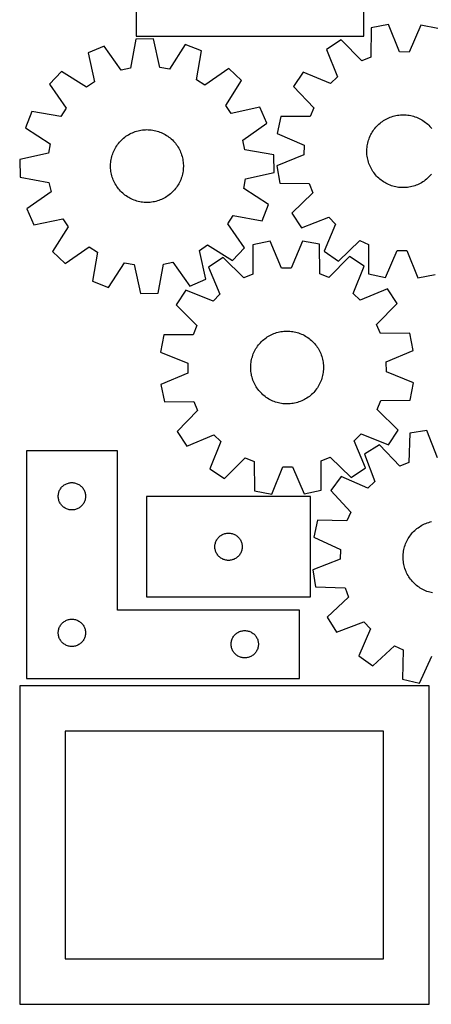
# Model space of a CAD drawing. Header units: millimetres. Extents: x 7 to 1243, y 7 to 1533.
# Tile 1 of 26: x 7 to 278, y 7 to 656. Entities that reach past the tile are written whole.
import ezdxf

# ---------------------------------------------------------------- set-up
doc = ezdxf.new("R2010")
doc.units = ezdxf.units.MM
doc.layers.add('CUT', color=7, linetype='CONTINUOUS', true_color=0x000000)

msp = doc.modelspace()

# ---------------------------------------------------------------- linework, layer by layer
at = {"layer": 'CUT'}
for p, q in [((233.427214, 645.039095), (233.427214, 825.039095)), ((83.427214, 705.039095), (83.427214, 645.039095)), ((238.388795, 650.521642), (238.097426, 631.147496)), ((249.72872, 652.640977), (238.388795, 650.521642)), ((256.997741, 634.679804), (249.72872, 652.640977)), ((271.110492, 652.393161), (263.427138, 634.605286)), ((282.398251, 650.01157), (271.110492, 652.393161)), ((83.183109, 643.113501), (79.685769, 624.055404)), ((94.717443, 643.324693), (83.183109, 643.113501)), ((83.427214, 645.039095), (233.427214, 645.039095)), ((98.910108, 624.4074), (94.717443, 643.324693)), ((218.539778, 642.568144), (208.874089, 636.270532)), ((232.128922, 628.755917), (218.539778, 642.568144)), ((62.290657, 638.558606), (51.715142, 633.949491)), ((73.403509, 622.68577), (62.290657, 638.558606)), ((115.762635, 639.537671), (105.238296, 623.268661)), ((126.49979, 635.318789), (115.762635, 639.537671)), ((208.874089, 636.270532), (216.019063, 618.259653)), ((51.715142, 633.949491), (55.777238, 615.003732)), ((123.133972, 616.237026), (126.49979, 635.318789)), ((238.097426, 631.147496), (232.128922, 628.755917)), ((263.427138, 634.605286), (256.997741, 634.679804)), ((79.685769, 624.055404), (73.403509, 622.68577)), ((105.238296, 623.268661), (98.910108, 624.4074)), ((144.493781, 623.766391), (128.544679, 612.763275)), ((152.799122, 615.759721), (144.493781, 623.766391)), ((34.156116, 621.746123), (26.149445, 613.440781)), ((50.497324, 611.334238), (34.156116, 621.746123)), ((193.57966, 621.326568), (187.059719, 611.809434)), ((211.420102, 613.766075), (193.57966, 621.326568)), ((216.019063, 618.259653), (211.420102, 613.766075)), ((26.149445, 613.440781), (37.152561, 597.491679)), ((55.777238, 615.003732), (50.497324, 611.334238)), ((128.544679, 612.763275), (123.133972, 616.237026)), ((142.387238, 599.418513), (152.799122, 615.759721)), ((187.059719, 611.809434), (200.553279, 597.903815)), ((37.152561, 597.491679), (33.678811, 592.080973)), ((146.056732, 594.138598), (142.387238, 599.418513)), ((165.002491, 598.200695), (146.056732, 594.138598)), ((169.611606, 587.625179), (165.002491, 598.200695)), ((200.553279, 597.903815), (198.024011, 591.992344)), ((14.597047, 595.44679), (10.378165, 584.709635)), ((33.678811, 592.080973), (14.597047, 595.44679)), ((178.648317, 592.150087), (176.266726, 580.862329)), ((198.024011, 591.992344), (178.648317, 592.150087)), ((248.2375, 590.423533), (249.112273, 590.863381)), ((249.112273, 590.863381), (250.004259, 591.267183)), ((250.004259, 591.267183), (250.911973, 591.634267)), ((250.911973, 591.634267), (251.833905, 591.96402)), ((251.833905, 591.96402), (252.76852, 592.255894)), ((252.76852, 592.255894), (253.714262, 592.509405)), ((253.714262, 592.509405), (254.669557, 592.724128)), ((254.669557, 592.724128), (255.632815, 592.899708)), ((255.632815, 592.899708), (256.602434, 593.035852)), ((256.602434, 593.035852), (257.576798, 593.132333)), ((257.576798, 593.132333), (258.554288, 593.188991)), ((258.554288, 593.188991), (259.533274, 593.205731)), ((259.533274, 593.205731), (260.512129, 593.182526)), ((260.512129, 593.182526), (261.489223, 593.119414)), ((261.489223, 593.119414), (262.462929, 593.0165)), ((262.462929, 593.0165), (263.431627, 592.873956)), ((263.431627, 592.873956), (264.393705, 592.692018)), ((264.393705, 592.692018), (265.347562, 592.470991)), ((265.347562, 592.470991), (266.291609, 592.21124)), ((266.291609, 592.21124), (267.224275, 591.9132)), ((267.224275, 591.9132), (268.144009, 591.577365)), ((268.144009, 591.577365), (269.049279, 591.204296)), ((269.049279, 591.204296), (269.938579, 590.794612)), ((269.938579, 590.794612), (270.810428, 590.348995)), ((10.378165, 584.709635), (26.647176, 574.185296)), ((153.738769, 576.512327), (169.611606, 587.625179)), ((240.142283, 583.455655), (240.739583, 584.231495)), ((240.739583, 584.231495), (241.368031, 584.982326)), ((241.368031, 584.982326), (242.026582, 585.706899)), ((242.026582, 585.706899), (242.714139, 586.404007)), ((242.714139, 586.404007), (243.429558, 587.072491)), ((243.429558, 587.072491), (244.171649, 587.711238)), ((244.171649, 587.711238), (244.939175, 588.319185)), ((244.939175, 588.319185), (245.730859, 588.895319)), ((245.730859, 588.895319), (246.545385, 589.438682)), ((246.545385, 589.438682), (247.381396, 589.948369)), ((247.381396, 589.948369), (248.2375, 590.423533)), ((270.810428, 590.348995), (271.663376, 589.868188)), ((271.663376, 589.868188), (272.496003, 589.352991)), ((272.496003, 589.352991), (273.306922, 588.804261)), ((273.306922, 588.804261), (274.094785, 588.222911)), ((274.094785, 588.222911), (274.858279, 587.609909)), ((274.858279, 587.609909), (275.596135, 586.966275)), ((275.596135, 586.966275), (276.307123, 586.293081)), ((276.307123, 586.293081), (276.990062, 585.591447)), ((276.990062, 585.591447), (277.643813, 584.862541)), ((277.643813, 584.862541), (278.267289, 584.107576)), ((74.336212, 577.186289), (75.073847, 577.830176)), ((75.073847, 577.830176), (75.837131, 578.44344)), ((75.837131, 578.44344), (76.624794, 579.025061)), ((76.624794, 579.025061), (77.435525, 579.574069)), ((77.435525, 579.574069), (78.267974, 580.089552)), ((78.267974, 580.089552), (79.120757, 580.570652)), ((79.120757, 580.570652), (79.992453, 581.016568)), ((79.992453, 581.016568), (80.881612, 581.426557)), ((80.881612, 581.426557), (81.786754, 581.799937)), ((81.786754, 581.799937), (82.706373, 582.136088)), ((82.706373, 582.136088), (83.638937, 582.434448)), ((83.638937, 582.434448), (84.582895, 582.694523)), ((84.582895, 582.694523), (85.536675, 582.915878)), ((85.536675, 582.915878), (86.498691, 583.098146)), ((86.498691, 583.098146), (87.46734, 583.241022)), ((87.46734, 583.241022), (88.441011, 583.34427)), ((88.441011, 583.34427), (89.418083, 583.407718)), ((89.418083, 583.407718), (90.39693, 583.431259)), ((90.39693, 583.431259), (91.375922, 583.414855)), ((91.375922, 583.414855), (92.35343, 583.358533)), ((92.35343, 583.358533), (93.327828, 583.262386)), ((93.327828, 583.262386), (94.297493, 583.126575)), ((94.297493, 583.126575), (95.260812, 582.951326)), ((95.260812, 582.951326), (96.216181, 582.73693)), ((96.216181, 582.73693), (97.16201, 582.483745)), ((97.16201, 582.483745), (98.096725, 582.192191)), ((98.096725, 582.192191), (99.018769, 581.862755)), ((99.018769, 581.862755), (99.92661, 581.495983)), ((99.92661, 581.495983), (100.818734, 581.092487)), ((100.818734, 581.092487), (101.693658, 580.652939)), ((101.693658, 580.652939), (102.549926, 580.178069)), ((102.549926, 580.178069), (103.386111, 579.668669)), ((103.386111, 579.668669), (104.200823, 579.125586)), ((104.200823, 579.125586), (104.992706, 578.549723)), ((104.992706, 578.549723), (105.760441, 577.94204)), ((105.760441, 577.94204), (106.50275, 577.303549)), ((176.266726, 580.862329), (194.0546, 573.178974)), ((236.909913, 577.437691), (237.264439, 578.350383)), ((237.264439, 578.350383), (237.655898, 579.247855)), ((237.655898, 579.247855), (238.083637, 580.128613)), ((238.083637, 580.128613), (238.546945, 580.991191)), ((238.546945, 580.991191), (239.045051, 581.834153)), ((239.045051, 581.834153), (239.577125, 582.656097)), ((239.577125, 582.656097), (240.142283, 583.455655)), ((26.647176, 574.185296), (25.508437, 567.857109)), ((69.495965, 571.071214), (69.988203, 571.917617)), ((69.988203, 571.917617), (70.514554, 572.743238)), ((70.514554, 572.743238), (71.074143, 573.546702)), ((71.074143, 573.546702), (71.666039, 574.326673)), ((71.666039, 574.326673), (72.289256, 575.081852)), ((72.289256, 575.081852), (72.942757, 575.810983)), ((72.942757, 575.810983), (73.625454, 576.512851)), ((73.625454, 576.512851), (74.336212, 577.186289)), ((106.50275, 577.303549), (107.218399, 576.63531)), ((107.218399, 576.63531), (107.906195, 575.938438)), ((107.906195, 575.938438), (108.564994, 575.214091)), ((108.564994, 575.214091), (109.193701, 574.463475)), ((109.193701, 574.463475), (109.791267, 573.687841)), ((109.791267, 573.687841), (110.356699, 572.888477)), ((110.356699, 572.888477), (110.889056, 572.066716)), ((110.889056, 572.066716), (111.387451, 571.223925)), ((111.387451, 571.223925), (111.851055, 570.361506)), ((155.108404, 570.230067), (153.738769, 576.512327)), ((194.0546, 573.178974), (193.980083, 566.749578)), ((235.503934, 570.752834), (235.586964, 571.728437)), ((235.586964, 571.728437), (235.709718, 572.699841)), ((235.709718, 572.699841), (235.871993, 573.66543)), ((235.871993, 573.66543), (236.073517, 574.623597)), ((236.073517, 574.623597), (236.313957, 575.572746)), ((236.313957, 575.572746), (236.59291, 576.511298)), ((236.59291, 576.511298), (236.909913, 577.437691)), ((25.508437, 567.857109), (6.591144, 563.664444)), ((66.871973, 563.727047), (67.066836, 564.68659)), ((67.066836, 564.68659), (67.300675, 565.637387)), ((67.300675, 565.637387), (67.573101, 566.577855)), ((67.573101, 566.577855), (67.883661, 567.506428)), ((67.883661, 567.506428), (68.231837, 568.42156)), ((68.231837, 568.42156), (68.617051, 569.32173)), ((68.617051, 569.32173), (69.038661, 570.205438)), ((69.038661, 570.205438), (69.495965, 571.071214)), ((111.851055, 570.361506), (112.279097, 569.480895)), ((112.279097, 569.480895), (112.670863, 568.583557)), ((112.670863, 568.583557), (113.025702, 567.670987)), ((113.025702, 567.670987), (113.343024, 566.744703)), ((113.343024, 566.744703), (113.622299, 565.806247)), ((113.622299, 565.806247), (113.863064, 564.85718)), ((113.863064, 564.85718), (114.064918, 563.899083)), ((174.1665, 566.732727), (155.108404, 570.230067)), ((174.377692, 555.198393), (174.1665, 566.732727)), ((193.980083, 566.749578), (176.01891, 559.480556)), ((235.457533, 568.795532), (235.460766, 569.774656)), ((235.49424, 567.81709), (235.457533, 568.795532)), ((235.460766, 569.774656), (235.503934, 570.752834)), ((235.570825, 566.84096), (235.49424, 567.81709)), ((235.687162, 565.868766), (235.570825, 566.84096)), ((235.843056, 564.902127), (235.687162, 565.868766)), ((236.038248, 563.94265), (235.843056, 564.902127)), ((6.591144, 563.664444), (6.802336, 552.13011)), ((66.487786, 559.83351), (66.524157, 560.811964)), ((66.491356, 558.854386), (66.487786, 559.83351)), ((66.534859, 557.876224), (66.491356, 558.854386)), ((66.524157, 560.811964), (66.600407, 561.78812)), ((66.600407, 561.78812), (66.71641, 562.760354)), ((66.71641, 562.760354), (66.871973, 563.727047)), ((114.064918, 563.899083), (114.227524, 562.93355)), ((114.227524, 562.93355), (114.350612, 561.962188)), ((114.350612, 561.962188), (114.433977, 560.986613)), ((114.433977, 560.986613), (114.47748, 560.00845)), ((114.481049, 559.029327), (114.444679, 558.050873)), ((114.47748, 560.00845), (114.481049, 559.029327)), ((176.01891, 559.480556), (178.138245, 548.140632)), ((236.272414, 562.991934), (236.038248, 563.94265)), ((236.545163, 562.05156), (236.272414, 562.991934)), ((236.856042, 561.123094), (236.545163, 562.05156)), ((237.204532, 560.20808), (236.856042, 561.123094)), ((237.590055, 559.308043), (237.204532, 560.20808)), ((238.011968, 558.42448), (237.590055, 559.308043)), ((238.46957, 557.558861), (238.011968, 558.42448)), ((6.802336, 552.13011), (25.860432, 548.632769)), ((66.618224, 556.900649), (66.534859, 557.876224)), ((66.741312, 555.929287), (66.618224, 556.900649)), ((66.903918, 554.963754), (66.741312, 555.929287)), ((67.105772, 554.005656), (66.903918, 554.963754)), ((67.346536, 553.05659), (67.105772, 554.005656)), ((67.625812, 552.118134), (67.346536, 553.05659)), ((67.943134, 551.191849), (67.625812, 552.118134)), ((113.395735, 552.284982), (113.085175, 551.356409)), ((113.668161, 553.22545), (113.395735, 552.284982)), ((113.902, 554.176246), (113.668161, 553.22545)), ((114.096863, 555.13579), (113.902, 554.176246)), ((114.252426, 556.102483), (114.096863, 555.13579)), ((114.368428, 557.074717), (114.252426, 556.102483)), ((114.444679, 558.050873), (114.368428, 557.074717)), ((155.460399, 551.005728), (174.377692, 555.198393)), ((238.962098, 556.712627), (238.46957, 557.558861)), ((239.488733, 555.887187), (238.962098, 556.712627)), ((240.048598, 555.083915), (239.488733, 555.887187)), ((240.640761, 554.304147), (240.048598, 555.083915)), ((241.264237, 553.549182), (240.640761, 554.304147)), ((241.917989, 552.820276), (241.264237, 553.549182)), ((242.600927, 552.118642), (241.917989, 552.820276)), ((243.311916, 551.445448), (242.600927, 552.118642)), ((276.193911, 552.007716), (275.478492, 551.339232)), ((276.881468, 552.704824), (276.193911, 552.007716)), ((277.540019, 553.429397), (276.881468, 552.704824)), ((278.168468, 554.180229), (277.540019, 553.429397)), ((25.860432, 548.632769), (27.230067, 542.35051)), ((68.297973, 550.279279), (67.943134, 551.191849)), ((68.689739, 549.381942), (68.297973, 550.279279)), ((69.117781, 548.501331), (68.689739, 549.381942)), ((69.581385, 547.638912), (69.117781, 548.501331)), ((70.07978, 546.796121), (69.581385, 547.638912)), ((70.612137, 545.974359), (70.07978, 546.796121)), ((71.177569, 545.174996), (70.612137, 545.974359)), ((71.775135, 544.399361), (71.177569, 545.174996)), ((109.894693, 545.316135), (109.302797, 544.536164)), ((110.454282, 546.119599), (109.894693, 545.316135)), ((110.980633, 546.94522), (110.454282, 546.119599)), ((111.472871, 547.791622), (110.980633, 546.94522)), ((111.930175, 548.657398), (111.472871, 547.791622)), ((112.351785, 549.541107), (111.930175, 548.657398)), ((112.736999, 550.441276), (112.351785, 549.541107)), ((113.085175, 551.356409), (112.736999, 550.441276)), ((154.32166, 544.67754), (155.460399, 551.005728)), ((178.138245, 548.140632), (197.512391, 547.849262)), ((197.512391, 547.849262), (199.90397, 541.880758)), ((244.049771, 550.801814), (243.311916, 551.445448)), ((244.813266, 550.188812), (244.049771, 550.801814)), ((245.601128, 549.607462), (244.813266, 550.188812)), ((246.412048, 549.058732), (245.601128, 549.607462)), ((247.244674, 548.543535), (246.412048, 549.058732)), ((248.097622, 548.062728), (247.244674, 548.543535)), ((248.969471, 547.617112), (248.097622, 548.062728)), ((249.858771, 547.207428), (248.969471, 547.617112)), ((250.764041, 546.834358), (249.858771, 547.207428)), ((251.683775, 546.498523), (250.764041, 546.834358)), ((252.616442, 546.200483), (251.683775, 546.498523)), ((253.560489, 545.940733), (252.616442, 546.200483)), ((254.514345, 545.719705), (253.560489, 545.940733)), ((255.476423, 545.537767), (254.514345, 545.719705)), ((256.445121, 545.395223), (255.476423, 545.537767)), ((257.418828, 545.29231), (256.445121, 545.395223)), ((258.395921, 545.229198), (257.418828, 545.29231)), ((259.374776, 545.205992), (258.395921, 545.229198)), ((260.353763, 545.222733), (259.374776, 545.205992)), ((261.331252, 545.27939), (260.353763, 545.222733)), ((262.305617, 545.375872), (261.331252, 545.27939)), ((263.275235, 545.512015), (262.305617, 545.375872)), ((264.238494, 545.687595), (263.275235, 545.512015)), ((265.193789, 545.902319), (264.238494, 545.687595)), ((266.139531, 546.155829), (265.193789, 545.902319)), ((267.074145, 546.447703), (266.139531, 546.155829)), ((267.996077, 546.777457), (267.074145, 546.447703)), ((268.903791, 547.14454), (267.996077, 546.777457)), ((269.795777, 547.548342), (268.903791, 547.14454)), ((270.670551, 547.988191), (269.795777, 547.548342)), ((271.526655, 548.463354), (270.670551, 547.988191)), ((272.362666, 548.973042), (271.526655, 548.463354)), ((273.177191, 549.516405), (272.362666, 548.973042)), ((273.968876, 550.092539), (273.177191, 549.516405)), ((274.736402, 550.700485), (273.968876, 550.092539)), ((275.478492, 551.339232), (274.736402, 550.700485)), ((27.230067, 542.35051), (11.35723, 531.237658)), ((72.403841, 543.648746), (71.775135, 544.399361)), ((73.062641, 542.924399), (72.403841, 543.648746)), ((73.750437, 542.227527), (73.062641, 542.924399)), ((74.466086, 541.559288), (73.750437, 542.227527)), ((75.208395, 540.920796), (74.466086, 541.559288)), ((75.97613, 540.313113), (75.208395, 540.920796)), ((76.768013, 539.737251), (75.97613, 540.313113)), ((77.582725, 539.194168), (76.768013, 539.737251)), ((78.41891, 538.684768), (77.582725, 539.194168)), ((79.275178, 538.209898), (78.41891, 538.684768)), ((102.700862, 538.773284), (101.848079, 538.292185)), ((103.533311, 539.288768), (102.700862, 538.773284)), ((104.344042, 539.837776), (103.533311, 539.288768)), ((105.131705, 540.419397), (104.344042, 539.837776)), ((105.894989, 541.03266), (105.131705, 540.419397)), ((106.632624, 541.676547), (105.894989, 541.03266)), ((107.343381, 542.349985), (106.632624, 541.676547)), ((108.026079, 543.051854), (107.343381, 542.349985)), ((108.67958, 543.780985), (108.026079, 543.051854)), ((109.302797, 544.536164), (108.67958, 543.780985)), ((170.590671, 534.153202), (154.32166, 544.67754)), ((199.90397, 541.880758), (186.091743, 528.291615)), ((80.150102, 537.770349), (79.275178, 538.209898)), ((81.042226, 537.366854), (80.150102, 537.770349)), ((81.950067, 537.000082), (81.042226, 537.366854)), ((82.872111, 536.670645), (81.950067, 537.000082)), ((83.806826, 536.379092), (82.872111, 536.670645)), ((84.752655, 536.125906), (83.806826, 536.379092)), ((85.708024, 535.911511), (84.752655, 536.125906)), ((86.671343, 535.736262), (85.708024, 535.911511)), ((87.641008, 535.600451), (86.671343, 535.736262)), ((88.615406, 535.504304), (87.641008, 535.600451)), ((89.592914, 535.447982), (88.615406, 535.504304)), ((90.571906, 535.431578), (89.592914, 535.447982)), ((91.550753, 535.455119), (90.571906, 535.431578)), ((92.527825, 535.518566), (91.550753, 535.455119)), ((93.501496, 535.621814), (92.527825, 535.518566)), ((94.470145, 535.764691), (93.501496, 535.621814)), ((95.432161, 535.946959), (94.470145, 535.764691)), ((96.385941, 536.168314), (95.432161, 535.946959)), ((97.329899, 536.428388), (96.385941, 536.168314)), ((98.262463, 536.726749), (97.329899, 536.428388)), ((99.182082, 537.062899), (98.262463, 536.726749)), ((100.087224, 537.43628), (99.182082, 537.062899)), ((100.976383, 537.846269), (100.087224, 537.43628)), ((101.848079, 538.292185), (100.976383, 537.846269)), ((166.371788, 523.416047), (170.590671, 534.153202)), ((11.35723, 531.237658), (15.966345, 520.662142)), ((143.816275, 521.371158), (147.290025, 526.781864)), ((147.290025, 526.781864), (166.371788, 523.416047)), ((186.091743, 528.291615), (192.389355, 518.625925)), ((192.389355, 518.625925), (210.400234, 525.7709)), ((210.400234, 525.7709), (214.893812, 521.171938)), ((15.966345, 520.662142), (34.912104, 524.724239)), ((38.581598, 519.444324), (28.169714, 503.103116)), ((34.912104, 524.724239), (38.581598, 519.444324)), ((154.819391, 505.422056), (143.816275, 521.371158)), ((214.893812, 521.171938), (207.333319, 503.331497)), ((125.191598, 503.859104), (130.471512, 507.528599)), ((130.471512, 507.528599), (146.81272, 497.116714)), ((171.617128, 509.881993), (160.318357, 507.553207)), ((160.318357, 507.553207), (160.385503, 488.176986)), ((179.217227, 492.058388), (171.617128, 509.881993)), ((192.999825, 510.029832), (185.646902, 492.102842)), ((204.329716, 507.857498), (192.999825, 510.029832)), ((204.530495, 488.482201), (204.329716, 507.857498)), ((216.850453, 496.811555), (230.756072, 510.305116)), ((230.756072, 510.305116), (236.667543, 507.775848)), ((236.667543, 507.775848), (236.5098, 488.400153)), ((28.169714, 503.103116), (36.475055, 495.096446)), ((36.475055, 495.096446), (52.424157, 506.099562)), ((52.424157, 506.099562), (57.834864, 502.625811)), ((57.834864, 502.625811), (54.469046, 483.544048)), ((129.253694, 484.913345), (125.191598, 503.859104)), ((146.81272, 497.116714), (154.819391, 505.422056)), ((207.333319, 503.331497), (216.850453, 496.811555)), ((224.141328, 499.811278), (210.487751, 486.062742)), ((233.777466, 493.468542), (224.141328, 499.811278)), ((247.797558, 486.018562), (255.480913, 503.806437)), ((255.480913, 503.806437), (261.910309, 503.73192)), ((261.910309, 503.73192), (269.179331, 485.770746)), ((65.206201, 479.325165), (75.73054, 495.594176)), ((75.73054, 495.594176), (82.058728, 494.455437)), ((82.058728, 494.455437), (86.251393, 475.538144)), ((97.785727, 475.749336), (101.283067, 494.807432)), ((101.283067, 494.807432), (107.565327, 496.177067)), ((107.565327, 496.177067), (118.678179, 480.304231)), ((140.619896, 499.233818), (131.072381, 492.758447)), ((154.462271, 485.675386), (140.619896, 499.233818)), ((226.548356, 475.491267), (233.777466, 493.468542)), ((131.072381, 492.758447), (138.549374, 474.88285)), ((160.385503, 488.176986), (154.462271, 485.675386)), ((185.646902, 492.102842), (179.217227, 492.058388)), ((210.487751, 486.062742), (204.530495, 488.482201)), ((236.5098, 488.400153), (247.797558, 486.018562)), ((269.179331, 485.770746), (280.519255, 487.890081)), ((54.469046, 483.544048), (65.206201, 479.325165)), ((118.678179, 480.304231), (129.253694, 484.913345)), ((86.251393, 475.538144), (97.785727, 475.749336)), ((116.057068, 477.534059), (109.714331, 467.897921)), ((134.034342, 470.304949), (116.057068, 477.534059)), ((138.549374, 474.88285), (134.034342, 470.304949)), ((231.126257, 470.976235), (226.548356, 475.491267)), ((249.001854, 478.453229), (231.126257, 470.976235)), ((255.477225, 468.905714), (249.001854, 478.453229)), ((109.714331, 467.897921), (123.462867, 454.244344)), ((241.918793, 455.063339), (255.477225, 468.905714)), ((244.420393, 449.140106), (241.918793, 455.063339)), ((101.668112, 448.086309), (99.495778, 436.756418)), ((121.043408, 448.287088), (101.668112, 448.086309)), ((123.462867, 454.244344), (121.043408, 448.287088)), ((171.492194, 447.764907), (172.363284, 448.212004)), ((172.363284, 448.212004), (173.251887, 448.623199)), ((173.251887, 448.623199), (174.156522, 448.997806)), ((174.156522, 448.997806), (175.075684, 449.335203)), ((175.075684, 449.335203), (176.007842, 449.634828)), ((176.007842, 449.634828), (176.951447, 449.896182)), ((176.951447, 449.896182), (177.904926, 450.11883)), ((177.904926, 450.11883), (178.866693, 450.302402)), ((178.866693, 450.302402), (179.835148, 450.446592)), ((179.835148, 450.446592), (180.808678, 450.55116)), ((180.808678, 450.55116), (181.785663, 450.615932)), ((181.785663, 450.615932), (182.764477, 450.640801)), ((182.764477, 450.640801), (183.743491, 450.625724)), ((183.743491, 450.625724), (184.721075, 450.570728)), ((184.721075, 450.570728), (185.695602, 450.475902)), ((185.695602, 450.475902), (186.66545, 450.341406)), ((186.66545, 450.341406), (187.629006, 450.167464)), ((187.629006, 450.167464), (188.584665, 449.954364)), ((188.584665, 449.954364), (189.530836, 449.702461)), ((189.530836, 449.702461), (190.465945, 449.412175)), ((190.465945, 449.412175), (191.388436, 449.083989)), ((191.388436, 449.083989), (192.296772, 448.718449)), ((192.296772, 448.718449), (193.189443, 448.316163)), ((193.189443, 448.316163), (194.064963, 447.877801)), ((194.064963, 447.877801), (194.921873, 447.404093)), ((263.796614, 449.207252), (244.420393, 449.140106)), ((266.1254, 437.908482), (263.796614, 449.207252)), ((163.455112, 440.730052), (164.045949, 441.510825)), ((164.045949, 441.510825), (164.668142, 442.266849)), ((164.668142, 442.266849), (165.320653, 442.996865)), ((165.320653, 442.996865), (166.002399, 443.699658)), ((166.002399, 443.699658), (166.712242, 444.37406)), ((166.712242, 444.37406), (167.449003, 445.018946)), ((167.449003, 445.018946), (168.211455, 445.633244)), ((168.211455, 445.633244), (168.998328, 446.215932)), ((168.998328, 446.215932), (169.808314, 446.76604)), ((169.808314, 446.76604), (170.640064, 447.282651)), ((170.640064, 447.282651), (171.492194, 447.764907)), ((194.921873, 447.404093), (195.758749, 446.895827)), ((195.758749, 446.895827), (196.574197, 446.353849)), ((196.574197, 446.353849), (197.366859, 445.779061)), ((197.366859, 445.779061), (198.135417, 445.17242)), ((198.135417, 445.17242), (198.878592, 444.534935)), ((198.878592, 444.534935), (199.595146, 443.867668)), ((199.595146, 443.867668), (200.283886, 443.171728)), ((200.283886, 443.171728), (200.943667, 442.448276)), ((200.943667, 442.448276), (201.573391, 441.698513)), ((201.573391, 441.698513), (202.172009, 440.923689)), ((99.495778, 436.756418), (117.422767, 429.403495)), ((160.272822, 434.685457), (160.619758, 435.601062)), ((160.619758, 435.601062), (161.003751, 436.501753)), ((161.003751, 436.501753), (161.424162, 437.386032)), ((161.424162, 437.386032), (161.880292, 438.252427)), ((161.880292, 438.252427), (162.371381, 439.099496)), ((162.371381, 439.099496), (162.896612, 439.92583)), ((162.896612, 439.92583), (163.455112, 440.730052)), ((202.172009, 440.923689), (202.738524, 440.125093)), ((202.738524, 440.125093), (203.271994, 439.304055)), ((203.271994, 439.304055), (203.771532, 438.46194)), ((203.771532, 438.46194), (204.236305, 437.60015)), ((204.236305, 437.60015), (204.66554, 436.720121)), ((204.66554, 436.720121), (205.058523, 435.823315)), ((205.058523, 435.823315), (205.414599, 434.911227)), ((205.414599, 434.911227), (205.733177, 433.985374)), ((248.301795, 430.308382), (266.1254, 437.908482)), ((117.422767, 429.403495), (117.467221, 422.973821)), ((158.922397, 427.989156), (158.997324, 428.965415)), ((158.997324, 428.965415), (159.112008, 429.937805)), ((159.112008, 429.937805), (159.26626, 430.904708)), ((159.26626, 430.904708), (159.459821, 431.864515)), ((159.459821, 431.864515), (159.692371, 432.815628)), ((159.692371, 432.815628), (159.963522, 433.756464)), ((159.963522, 433.756464), (160.272822, 434.685457)), ((205.733177, 433.985374), (206.013724, 433.047298)), ((206.013724, 433.047298), (206.255776, 432.098558)), ((206.255776, 432.098558), (206.458928, 431.140736)), ((206.458928, 431.140736), (206.622843, 430.175424)), ((206.622843, 430.175424), (206.747248, 429.204229)), ((206.747248, 429.204229), (206.831936, 428.228769)), ((248.346249, 423.878707), (248.301795, 430.308382)), ((117.467221, 422.973821), (99.643616, 415.373721)), ((158.887353, 427.010654), (158.922397, 427.989156)), ((158.89225, 426.031536), (158.887353, 427.010654)), ((158.93708, 425.053433), (158.89225, 426.031536)), ((159.021768, 424.077973), (158.93708, 425.053433)), ((159.146173, 423.106778), (159.021768, 424.077973)), ((159.310088, 422.141467), (159.146173, 423.106778)), ((159.51324, 421.183644), (159.310088, 422.141467)), ((206.502756, 422.377494), (206.309195, 421.417687)), ((206.657008, 423.344397), (206.502756, 422.377494)), ((206.771692, 424.316787), (206.657008, 423.344397)), ((206.846619, 425.293046), (206.771692, 424.316787)), ((206.831936, 428.228769), (206.876766, 427.250666)), ((206.881663, 426.271548), (206.846619, 425.293046)), ((206.876766, 427.250666), (206.881663, 426.271548)), ((266.273238, 416.525784), (248.346249, 423.878707)), ((99.643616, 415.373721), (101.972403, 404.07495)), ((159.755292, 420.234905), (159.51324, 421.183644)), ((160.03584, 419.296828), (159.755292, 420.234905)), ((160.354417, 418.370975), (160.03584, 419.296828)), ((160.710493, 417.458887), (160.354417, 418.370975)), ((161.103476, 416.562081), (160.710493, 417.458887)), ((161.532711, 415.682052), (161.103476, 416.562081)), ((161.997484, 414.820262), (161.532711, 415.682052)), ((204.344854, 415.89617), (203.888725, 415.029775)), ((204.765266, 416.780449), (204.344854, 415.89617)), ((205.149258, 417.681141), (204.765266, 416.780449)), ((205.496194, 418.596745), (205.149258, 417.681141)), ((205.805494, 419.525738), (205.496194, 418.596745)), ((206.076645, 420.466574), (205.805494, 419.525738)), ((206.309195, 421.417687), (206.076645, 420.466574)), ((264.100904, 405.195893), (266.273238, 416.525784)), ((162.497022, 413.978147), (161.997484, 414.820262)), ((163.030492, 413.157109), (162.497022, 413.978147)), ((163.597008, 412.358513), (163.030492, 413.157109)), ((164.195625, 411.583689), (163.597008, 412.358513)), ((164.825349, 410.833927), (164.195625, 411.583689)), ((165.48513, 410.110474), (164.825349, 410.833927)), ((166.173871, 409.414535), (165.48513, 410.110474)), ((166.890424, 408.747267), (166.173871, 409.414535)), ((199.056774, 408.908143), (198.320013, 408.263256)), ((199.766618, 409.582544), (199.056774, 408.908143)), ((200.448363, 410.285337), (199.766618, 409.582544)), ((201.100875, 411.015353), (200.448363, 410.285337)), ((201.723067, 411.771377), (201.100875, 411.015353)), ((202.313905, 412.55215), (201.723067, 411.771377)), ((202.872404, 413.356372), (202.313905, 412.55215)), ((203.397635, 414.182706), (202.872404, 413.356372)), ((203.888725, 415.029775), (203.397635, 414.182706)), ((101.972403, 404.07495), (121.348623, 404.142096)), ((121.348623, 404.142096), (123.850223, 398.218864)), ((167.633599, 408.109782), (166.890424, 408.747267)), ((168.402157, 407.503141), (167.633599, 408.109782)), ((169.19482, 406.928353), (168.402157, 407.503141)), ((170.010267, 406.386375), (169.19482, 406.928353)), ((170.847143, 405.878109), (170.010267, 406.386375)), ((171.704053, 405.404401), (170.847143, 405.878109)), ((172.579573, 404.966039), (171.704053, 405.404401)), ((173.472244, 404.563753), (172.579573, 404.966039)), ((174.38058, 404.198213), (173.472244, 404.563753)), ((175.303071, 403.870027), (174.38058, 404.198213)), ((176.23818, 403.579741), (175.303071, 403.870027)), ((177.184351, 403.327838), (176.23818, 403.579741)), ((178.14001, 403.114738), (177.184351, 403.327838)), ((179.103566, 402.940796), (178.14001, 403.114738)), ((180.073414, 402.8063), (179.103566, 402.940796)), ((181.047941, 402.711475), (180.073414, 402.8063)), ((182.025525, 402.656478), (181.047941, 402.711475)), ((183.004539, 402.641401), (182.025525, 402.656478)), ((183.983353, 402.66627), (183.004539, 402.641401)), ((184.960338, 402.731042), (183.983353, 402.66627)), ((185.933868, 402.83561), (184.960338, 402.731042)), ((186.902323, 402.9798), (185.933868, 402.83561)), ((187.86409, 403.163372), (186.902323, 402.9798)), ((188.817569, 403.38602), (187.86409, 403.163372)), ((189.761174, 403.647374), (188.817569, 403.38602)), ((190.693333, 403.946999), (189.761174, 403.647374)), ((191.612494, 404.284396), (190.693333, 403.946999)), ((192.517129, 404.659004), (191.612494, 404.284396)), ((193.405732, 405.070198), (192.517129, 404.659004)), ((194.276823, 405.517295), (193.405732, 405.070198)), ((195.128952, 405.999551), (194.276823, 405.517295)), ((195.960702, 406.516162), (195.128952, 405.999551)), ((196.770688, 407.06627), (195.960702, 406.516162)), ((197.557561, 407.648958), (196.770688, 407.06627)), ((198.320013, 408.263256), (197.557561, 407.648958)), ((242.306149, 399.037858), (244.725608, 404.995115)), ((244.725608, 404.995115), (264.100904, 405.195893)), ((123.850223, 398.218864), (110.291791, 384.376489)), ((256.054685, 385.384281), (242.306149, 399.037858)), ((110.291791, 384.376489), (116.767162, 374.828974)), ((227.219642, 378.399352), (231.734674, 382.977253)), ((231.734674, 382.977253), (249.711949, 375.748143)), ((249.711949, 375.748143), (256.054685, 385.384281)), ((263.770488, 383.305233), (263.136298, 363.939278)), ((275.146143, 385.223552), (263.770488, 383.305233)), ((282.096165, 367.136551), (275.146143, 385.223552)), ((116.767162, 374.828974), (134.642759, 382.305967)), ((139.22066, 377.790935), (131.99155, 359.813661)), ((134.642759, 382.305967), (139.22066, 377.790935)), ((234.696636, 360.523755), (227.219642, 378.399352)), ((70.958831, 371.767121), (10.958831, 371.767121)), ((10.958831, 371.767121), (10.958831, 221.767121)), ((70.958831, 266.767121), (70.958831, 371.767121)), ((243.783826, 375.70425), (234.0082, 369.57868)), ((257.126405, 361.653699), (243.783826, 375.70425)), ((141.627688, 353.470924), (155.281265, 367.21946)), ((155.281265, 367.21946), (161.238522, 364.800001)), ((161.238522, 364.800001), (161.4393, 345.424705)), ((205.383513, 365.105216), (211.306745, 367.606816)), ((205.450659, 345.728996), (205.383513, 365.105216)), ((211.306745, 367.606816), (225.149121, 354.048384)), ((234.0082, 369.57868), (240.833315, 351.444176)), ((263.136298, 363.939278), (257.126405, 361.653699)), ((131.99155, 359.813661), (141.627688, 353.470924)), ((172.769191, 343.252371), (180.122114, 361.17936)), ((180.122114, 361.17936), (186.551789, 361.223814)), ((186.551789, 361.223814), (194.151889, 343.400209)), ((225.149121, 354.048384), (234.696636, 360.523755)), ((38.065876, 350.289492), (38.629459, 350.460454)), ((38.629459, 350.460454), (39.203018, 350.594189)), ((39.203018, 350.594189), (39.784095, 350.690125)), ((39.784095, 350.690125), (40.370203, 350.747852)), ((40.370203, 350.747852), (40.958831, 350.767121)), ((40.958831, 350.767121), (41.547459, 350.747852)), ((41.547459, 350.747852), (42.133567, 350.690125)), ((42.133567, 350.690125), (42.714644, 350.594189)), ((42.714644, 350.594189), (43.288202, 350.460454)), ((43.288202, 350.460454), (43.851786, 350.289492)), ((218.451702, 354.907723), (211.764356, 345.507464)), ((236.155551, 347.03269), (218.451702, 354.907723)), ((240.833315, 351.444176), (236.155551, 347.03269)), ((32.131763, 343.522934), (32.265498, 344.096493)), ((32.265498, 344.096493), (32.43646, 344.660076)), ((32.43646, 344.660076), (32.643915, 345.211272)), ((32.643915, 345.211272), (32.886976, 345.747719)), ((32.886976, 345.747719), (33.164602, 346.267121)), ((33.164602, 346.267121), (33.475604, 346.767253)), ((33.475604, 346.767253), (33.818651, 347.245974)), ((33.818651, 347.245974), (34.192273, 347.701234)), ((34.192273, 347.701234), (34.59487, 348.131082)), ((34.59487, 348.131082), (35.024719, 348.533679)), ((35.024719, 348.533679), (35.479978, 348.907301)), ((35.479978, 348.907301), (35.958699, 349.250348)), ((35.958699, 349.250348), (36.458831, 349.56135)), ((36.458831, 349.56135), (36.978233, 349.838976)), ((36.978233, 349.838976), (37.51468, 350.082037)), ((37.51468, 350.082037), (38.065876, 350.289492)), ((43.851786, 350.289492), (44.402982, 350.082037)), ((44.402982, 350.082037), (44.939429, 349.838976)), ((44.939429, 349.838976), (45.458831, 349.56135)), ((45.458831, 349.56135), (45.958963, 349.250348)), ((45.958963, 349.250348), (46.437684, 348.907301)), ((46.437684, 348.907301), (46.892943, 348.533679)), ((46.892943, 348.533679), (47.322792, 348.131082)), ((47.322792, 348.131082), (47.725389, 347.701234)), ((47.725389, 347.701234), (48.099011, 347.245974)), ((48.099011, 347.245974), (48.442057, 346.767253)), ((48.442057, 346.767253), (48.753059, 346.267121)), ((48.753059, 346.267121), (49.030686, 345.747719)), ((49.030686, 345.747719), (49.273747, 345.211272)), ((49.273747, 345.211272), (49.481202, 344.660076)), ((49.481202, 344.660076), (49.652163, 344.096493)), ((49.652163, 344.096493), (49.785898, 343.522934)), ((161.4393, 345.424705), (172.769191, 343.252371)), ((194.151889, 343.400209), (205.450659, 345.728996)), ((211.764356, 345.507464), (225.009714, 331.365225)), ((31.958831, 341.767121), (31.978101, 342.355749)), ((31.978101, 341.178493), (31.958831, 341.767121)), ((31.978101, 342.355749), (32.035827, 342.941857)), ((32.035827, 340.592385), (31.978101, 341.178493)), ((32.035827, 342.941857), (32.131763, 343.522934)), ((32.131763, 340.011308), (32.035827, 340.592385)), ((32.265498, 339.43775), (32.131763, 340.011308)), ((32.43646, 338.874166), (32.265498, 339.43775)), ((32.643915, 338.32297), (32.43646, 338.874166)), ((32.886976, 337.786523), (32.643915, 338.32297)), ((33.164602, 337.267121), (32.886976, 337.786523)), ((49.030686, 337.786523), (48.753059, 337.267121)), ((49.273747, 338.32297), (49.030686, 337.786523)), ((49.481202, 338.874166), (49.273747, 338.32297)), ((49.652163, 339.43775), (49.481202, 338.874166)), ((49.785898, 340.011308), (49.652163, 339.43775)), ((49.785898, 343.522934), (49.881835, 342.941857)), ((49.881835, 340.592385), (49.785898, 340.011308)), ((49.881835, 342.941857), (49.939561, 342.355749)), ((49.939561, 341.178493), (49.881835, 340.592385)), ((49.939561, 342.355749), (49.958831, 341.767121)), ((49.958831, 341.767121), (49.939561, 341.178493)), ((198.26376, 341.519566), (90.26376, 341.519566)), ((90.26376, 341.519566), (90.26376, 275.519566)), ((198.26376, 275.519566), (198.26376, 341.519566)), ((33.475604, 336.766989), (33.164602, 337.267121)), ((33.818651, 336.288268), (33.475604, 336.766989)), ((34.192273, 335.833009), (33.818651, 336.288268)), ((34.59487, 335.40316), (34.192273, 335.833009)), ((35.024719, 335.000563), (34.59487, 335.40316)), ((35.479978, 334.626941), (35.024719, 335.000563)), ((35.958699, 334.283895), (35.479978, 334.626941)), ((36.458831, 333.972893), (35.958699, 334.283895)), ((36.978233, 333.695267), (36.458831, 333.972893)), ((37.51468, 333.452205), (36.978233, 333.695267)), ((38.065876, 333.24475), (37.51468, 333.452205)), ((38.629459, 333.073789), (38.065876, 333.24475)), ((39.203018, 332.940054), (38.629459, 333.073789)), ((39.784095, 332.844117), (39.203018, 332.940054)), ((40.370203, 332.786391), (39.784095, 332.844117)), ((40.958831, 332.767121), (40.370203, 332.786391)), ((41.547459, 332.786391), (40.958831, 332.767121)), ((42.133567, 332.844117), (41.547459, 332.786391)), ((42.714644, 332.940054), (42.133567, 332.844117)), ((43.288202, 333.073789), (42.714644, 332.940054)), ((43.851786, 333.24475), (43.288202, 333.073789)), ((44.402982, 333.452205), (43.851786, 333.24475)), ((44.939429, 333.695267), (44.402982, 333.452205)), ((45.458831, 333.972893), (44.939429, 333.695267)), ((45.958963, 334.283895), (45.458831, 333.972893)), ((46.437684, 334.626941), (45.958963, 334.283895)), ((46.892943, 335.000563), (46.437684, 334.626941)), ((47.322792, 335.40316), (46.892943, 335.000563)), ((47.725389, 335.833009), (47.322792, 335.40316)), ((48.099011, 336.288268), (47.725389, 335.833009)), ((48.442057, 336.766989), (48.099011, 336.288268)), ((48.753059, 337.267121), (48.442057, 336.766989)), ((225.009714, 331.365225), (222.376227, 325.499441)), ((203.006358, 326.000053), (200.425379, 314.756209)), ((222.376227, 325.499441), (203.006358, 326.000053)), ((275.364812, 324.246695), (276.294021, 324.555346)), ((276.294021, 324.555346), (277.235047, 324.82584)), ((277.235047, 324.82584), (278.186322, 325.057725)), ((265.671712, 317.814047), (266.34661, 318.52342)), ((266.34661, 318.52342), (267.049879, 319.204673)), ((267.049879, 319.204673), (267.780351, 319.856675)), ((267.780351, 319.856675), (268.536809, 320.478339)), ((268.536809, 320.478339), (269.317995, 321.068631)), ((269.317995, 321.068631), (270.122607, 321.626568)), ((270.122607, 321.626568), (270.949308, 322.151222)), ((270.949308, 322.151222), (271.79672, 322.641719)), ((271.79672, 322.641719), (272.663434, 323.097243)), ((272.663434, 323.097243), (273.548007, 323.517036)), ((273.548007, 323.517036), (274.448966, 323.9004)), ((274.448966, 323.9004), (275.364812, 324.246695)), ((135.741389, 311.412521), (135.948845, 311.963717)), ((135.948845, 311.963717), (136.191906, 312.500164)), ((136.191906, 312.500164), (136.469532, 313.019566)), ((136.469532, 313.019566), (136.780534, 313.519698)), ((136.780534, 313.519698), (137.12358, 313.998419)), ((137.12358, 313.998419), (137.497202, 314.453678)), ((137.497202, 314.453678), (137.899799, 314.883527)), ((137.899799, 314.883527), (138.329648, 315.286124)), ((138.329648, 315.286124), (138.784908, 315.659746)), ((138.784908, 315.659746), (139.263628, 316.002792)), ((139.263628, 316.002792), (139.76376, 316.313794)), ((139.76376, 316.313794), (140.283162, 316.59142)), ((140.283162, 316.59142), (140.819609, 316.834482)), ((140.819609, 316.834482), (141.370805, 317.041937)), ((141.370805, 317.041937), (141.934389, 317.212898)), ((141.934389, 317.212898), (142.507947, 317.346633)), ((142.507947, 317.346633), (143.089025, 317.442569)), ((143.089025, 317.442569), (143.675132, 317.500296)), ((143.675132, 317.500296), (144.26376, 317.519566)), ((144.26376, 317.519566), (144.852389, 317.500296)), ((144.852389, 317.500296), (145.438496, 317.442569)), ((145.438496, 317.442569), (146.019573, 317.346633)), ((146.019573, 317.346633), (146.593132, 317.212898)), ((146.593132, 317.212898), (147.156716, 317.041937)), ((147.156716, 317.041937), (147.707911, 316.834482)), ((147.707911, 316.834482), (148.244359, 316.59142)), ((148.244359, 316.59142), (148.76376, 316.313794)), ((148.76376, 316.313794), (149.263892, 316.002792)), ((149.263892, 316.002792), (149.742613, 315.659746)), ((149.742613, 315.659746), (150.197873, 315.286124)), ((150.197873, 315.286124), (150.627721, 314.883527)), ((150.627721, 314.883527), (151.030319, 314.453678)), ((151.030319, 314.453678), (151.40394, 313.998419)), ((151.40394, 313.998419), (151.746987, 313.519698)), ((151.746987, 313.519698), (152.057989, 313.019566)), ((152.057989, 313.019566), (152.335615, 312.500164)), ((152.335615, 312.500164), (152.578676, 311.963717)), ((152.578676, 311.963717), (152.786132, 311.412521)), ((200.425379, 314.756209), (218.074495, 306.759264)), ((261.418005, 311.277374), (261.82982, 312.165688)), ((261.82982, 312.165688), (262.277526, 313.036467)), ((262.277526, 313.036467), (262.760377, 313.888259)), ((262.760377, 313.888259), (263.277569, 314.719648)), ((263.277569, 314.719648), (263.828243, 315.529249)), ((263.828243, 315.529249), (264.41148, 316.315715)), ((264.41148, 316.315715), (265.026311, 317.077737)), ((265.026311, 317.077737), (265.671712, 317.814047)), ((135.26376, 308.519566), (135.28303, 309.108194)), ((135.28303, 307.930938), (135.26376, 308.519566)), ((135.28303, 309.108194), (135.340757, 309.694301)), ((135.340757, 307.34483), (135.28303, 307.930938)), ((135.340757, 309.694301), (135.436693, 310.275379)), ((135.436693, 306.763753), (135.340757, 307.34483)), ((135.436693, 310.275379), (135.570428, 310.848937)), ((135.570428, 306.190194), (135.436693, 306.763753)), ((135.570428, 310.848937), (135.741389, 311.412521)), ((135.741389, 305.626611), (135.570428, 306.190194)), ((135.948845, 305.075415), (135.741389, 305.626611)), ((136.191906, 304.538968), (135.948845, 305.075415)), ((152.578676, 305.075415), (152.335615, 304.538968)), ((152.786132, 305.626611), (152.578676, 305.075415)), ((152.786132, 311.412521), (152.957093, 310.848937)), ((152.957093, 306.190194), (152.786132, 305.626611)), ((152.957093, 310.848937), (153.090828, 310.275379)), ((153.090828, 306.763753), (152.957093, 306.190194)), ((153.090828, 310.275379), (153.186764, 309.694301)), ((153.186764, 307.34483), (153.090828, 306.763753)), ((153.186764, 309.694301), (153.244491, 309.108194)), ((153.244491, 307.930938), (153.186764, 307.34483)), ((153.244491, 309.108194), (153.26376, 308.519566)), ((153.26376, 308.519566), (153.244491, 307.930938)), ((218.074495, 306.759264), (217.886208, 300.332193)), ((259.590011, 304.695388), (259.734878, 305.663742)), ((259.734878, 305.663742), (259.919122, 306.625381)), ((259.919122, 306.625381), (260.142436, 307.578704)), ((260.142436, 307.578704), (260.40445, 308.522126)), ((260.40445, 308.522126), (260.704726, 309.454075)), ((260.704726, 309.454075), (261.042765, 310.373001)), ((261.042765, 310.373001), (261.418005, 311.277374)), ((136.469532, 304.019566), (136.191906, 304.538968)), ((136.780534, 303.519434), (136.469532, 304.019566)), ((137.12358, 303.040713), (136.780534, 303.519434)), ((137.497202, 302.585453), (137.12358, 303.040713)), ((137.899799, 302.155605), (137.497202, 302.585453)), ((138.329648, 301.753007), (137.899799, 302.155605)), ((138.784908, 301.379386), (138.329648, 301.753007)), ((139.263628, 301.036339), (138.784908, 301.379386)), ((139.76376, 300.725337), (139.263628, 301.036339)), ((140.283162, 300.447711), (139.76376, 300.725337)), ((140.819609, 300.20465), (140.283162, 300.447711)), ((141.370805, 299.997195), (140.819609, 300.20465)), ((141.934389, 299.826233), (141.370805, 299.997195)), ((142.507947, 299.692498), (141.934389, 299.826233)), ((143.089025, 299.596562), (142.507947, 299.692498)), ((143.675132, 299.538835), (143.089025, 299.596562)), ((144.26376, 299.519566), (143.675132, 299.538835)), ((144.852389, 299.538835), (144.26376, 299.519566)), ((145.438496, 299.596562), (144.852389, 299.538835)), ((146.019573, 299.692498), (145.438496, 299.596562)), ((146.593132, 299.826233), (146.019573, 299.692498)), ((147.156716, 299.997195), (146.593132, 299.826233)), ((147.707911, 300.20465), (147.156716, 299.997195)), ((148.244359, 300.447711), (147.707911, 300.20465)), ((148.76376, 300.725337), (148.244359, 300.447711)), ((149.263892, 301.036339), (148.76376, 300.725337)), ((149.742613, 301.379386), (149.263892, 301.036339)), ((150.197873, 301.753007), (149.742613, 301.379386)), ((150.627721, 302.155605), (150.197873, 301.753007)), ((151.030319, 302.585453), (150.627721, 302.155605)), ((151.40394, 303.040713), (151.030319, 302.585453)), ((151.746987, 303.519434), (151.40394, 303.040713)), ((152.057989, 304.019566), (151.746987, 303.519434)), ((152.335615, 304.538968), (152.057989, 304.019566)), ((217.886208, 300.332193), (199.799207, 293.382171)), ((259.393755, 301.766196), (259.419308, 302.744992)), ((259.408148, 300.787172), (259.393755, 301.766196)), ((259.462462, 299.809549), (259.408148, 300.787172)), ((259.419308, 302.744992), (259.484763, 303.721931)), ((259.556606, 298.834956), (259.462462, 299.809549)), ((259.484763, 303.721931), (259.590011, 304.695388)), ((259.690424, 297.865014), (259.556606, 298.834956)), ((199.799207, 293.382171), (201.717526, 282.006516)), ((259.863693, 296.901337), (259.690424, 297.865014)), ((260.076125, 295.94553), (259.863693, 296.901337)), ((260.327367, 294.999183), (260.076125, 295.94553)), ((260.616999, 294.063871), (260.327367, 294.999183)), ((260.944541, 293.141151), (260.616999, 294.063871)), ((261.309446, 292.232559), (260.944541, 293.141151)), ((261.711108, 291.339607), (261.309446, 292.232559)), ((262.148858, 290.463782), (261.711108, 291.339607)), ((262.621967, 289.60654), (262.148858, 290.463782)), ((263.129648, 288.76931), (262.621967, 289.60654)), ((263.671056, 287.953484), (263.129648, 288.76931)), ((264.24529, 287.16042), (263.671056, 287.953484)), ((264.851394, 286.391438), (264.24529, 287.16042)), ((265.488359, 285.647818), (264.851394, 286.391438)), ((266.155126, 284.930798), (265.488359, 285.647818)), ((201.717526, 282.006516), (221.083482, 281.372326)), ((221.083482, 281.372326), (223.369061, 275.362433)), ((266.850584, 284.241571), (266.155126, 284.930798)), ((267.573575, 283.581285), (266.850584, 284.241571)), ((268.322897, 282.951037), (267.573575, 283.581285)), ((269.097303, 282.351879), (268.322897, 282.951037)), ((269.895503, 281.784805), (269.097303, 282.351879)), ((270.716168, 281.250761), (269.895503, 281.784805)), ((271.557934, 280.750635), (270.716168, 281.250761)), ((272.419398, 280.28526), (271.557934, 280.750635)), ((273.299128, 279.85541), (272.419398, 280.28526)), ((274.195658, 279.461801), (273.299128, 279.85541)), ((275.107497, 279.105087), (274.195658, 279.461801)), ((276.033127, 278.785863), (275.107497, 279.105087)), ((90.26376, 275.519566), (198.26376, 275.519566)), ((223.369061, 275.362433), (209.318509, 262.019854)), ((276.971008, 278.50466), (276.033127, 278.785863)), ((277.919578, 278.261945), (276.971008, 278.50466)), ((278.877258, 278.058124), (277.919578, 278.261945)), ((190.958831, 266.767121), (70.958831, 266.767121)), ((190.958831, 221.767121), (190.958831, 266.767121)), ((36.458831, 259.56135), (36.978233, 259.838976)), ((36.978233, 259.838976), (37.51468, 260.082037)), ((37.51468, 260.082037), (38.065876, 260.289492)), ((38.065876, 260.289492), (38.629459, 260.460454)), ((38.629459, 260.460454), (39.203018, 260.594189)), ((39.203018, 260.594189), (39.784095, 260.690125)), ((39.784095, 260.690125), (40.370203, 260.747852)), ((40.370203, 260.747852), (40.958831, 260.767121)), ((40.958831, 260.767121), (41.547459, 260.747852)), ((41.547459, 260.747852), (42.133567, 260.690125)), ((42.133567, 260.690125), (42.714644, 260.594189)), ((42.714644, 260.594189), (43.288202, 260.460454)), ((43.288202, 260.460454), (43.851786, 260.289492)), ((43.851786, 260.289492), (44.402982, 260.082037)), ((44.402982, 260.082037), (44.939429, 259.838976)), ((44.939429, 259.838976), (45.458831, 259.56135)), ((209.318509, 262.019854), (215.44408, 252.244229)), ((32.035827, 252.941857), (32.131763, 253.522934)), ((32.131763, 253.522934), (32.265498, 254.096493)), ((32.265498, 254.096493), (32.43646, 254.660076)), ((32.43646, 254.660076), (32.643915, 255.211272)), ((32.643915, 255.211272), (32.886976, 255.747719)), ((32.886976, 255.747719), (33.164602, 256.267121)), ((33.164602, 256.267121), (33.475604, 256.767253)), ((33.475604, 256.767253), (33.818651, 257.245974)), ((33.818651, 257.245974), (34.192273, 257.701234)), ((34.192273, 257.701234), (34.59487, 258.131082)), ((34.59487, 258.131082), (35.024719, 258.533679)), ((35.024719, 258.533679), (35.479978, 258.907301)), ((35.479978, 258.907301), (35.958699, 259.250348)), ((35.958699, 259.250348), (36.458831, 259.56135)), ((45.458831, 259.56135), (45.958963, 259.250348)), ((45.958963, 259.250348), (46.437684, 258.907301)), ((46.437684, 258.907301), (46.892943, 258.533679)), ((46.892943, 258.533679), (47.322792, 258.131082)), ((47.322792, 258.131082), (47.725389, 257.701234)), ((47.725389, 257.701234), (48.099011, 257.245974)), ((48.099011, 257.245974), (48.442057, 256.767253)), ((48.442057, 256.767253), (48.753059, 256.267121)), ((48.753059, 256.267121), (49.030686, 255.747719)), ((49.030686, 255.747719), (49.273747, 255.211272)), ((49.273747, 255.211272), (49.481202, 254.660076)), ((49.481202, 254.660076), (49.652163, 254.096493)), ((49.652163, 254.096493), (49.785898, 253.522934)), ((49.785898, 253.522934), (49.881835, 252.941857)), ((153.203018, 253.094189), (153.784095, 253.190125)), ((153.784095, 253.190125), (154.370203, 253.247852)), ((154.370203, 253.247852), (154.958831, 253.267121)), ((154.958831, 253.267121), (155.547459, 253.247852)), ((155.547459, 253.247852), (156.133567, 253.190125)), ((156.133567, 253.190125), (156.714644, 253.094189)), ((215.44408, 252.244229), (233.578583, 259.069344)), ((237.990069, 254.391579), (230.115036, 236.68773)), ((233.578583, 259.069344), (237.990069, 254.391579)), ((31.958831, 251.767121), (31.978101, 252.355749)), ((31.978101, 251.178493), (31.958831, 251.767121)), ((31.978101, 252.355749), (32.035827, 252.941857)), ((32.035827, 250.592385), (31.978101, 251.178493)), ((32.131763, 250.011308), (32.035827, 250.592385)), ((32.265498, 249.43775), (32.131763, 250.011308)), ((32.43646, 248.874166), (32.265498, 249.43775)), ((32.643915, 248.32297), (32.43646, 248.874166)), ((32.886976, 247.786523), (32.643915, 248.32297)), ((33.164602, 247.267121), (32.886976, 247.786523)), ((33.475604, 246.766989), (33.164602, 247.267121)), ((33.818651, 246.288268), (33.475604, 246.766989)), ((48.442057, 246.766989), (48.099011, 246.288268)), ((48.753059, 247.267121), (48.442057, 246.766989)), ((49.030686, 247.786523), (48.753059, 247.267121)), ((49.273747, 248.32297), (49.030686, 247.786523)), ((49.481202, 248.874166), (49.273747, 248.32297)), ((49.652163, 249.43775), (49.481202, 248.874166)), ((49.785898, 250.011308), (49.652163, 249.43775)), ((49.881835, 250.592385), (49.785898, 250.011308)), ((49.881835, 252.941857), (49.939561, 252.355749)), ((49.939561, 251.178493), (49.881835, 250.592385)), ((49.939561, 252.355749), (49.958831, 251.767121)), ((49.958831, 251.767121), (49.939561, 251.178493)), ((146.265498, 246.596493), (146.43646, 247.160076)), ((146.43646, 247.160076), (146.643915, 247.711272)), ((146.643915, 247.711272), (146.886976, 248.247719)), ((146.886976, 248.247719), (147.164602, 248.767121)), ((147.164602, 248.767121), (147.475604, 249.267253)), ((147.475604, 249.267253), (147.818651, 249.745974)), ((147.818651, 249.745974), (148.192273, 250.201234)), ((148.192273, 250.201234), (148.59487, 250.631082)), ((148.59487, 250.631082), (149.024719, 251.033679)), ((149.024719, 251.033679), (149.479978, 251.407301)), ((149.479978, 251.407301), (149.958699, 251.750348)), ((149.958699, 251.750348), (150.458831, 252.06135)), ((150.458831, 252.06135), (150.978233, 252.338976)), ((150.978233, 252.338976), (151.51468, 252.582037)), ((151.51468, 252.582037), (152.065876, 252.789492)), ((152.065876, 252.789492), (152.629459, 252.960454)), ((152.629459, 252.960454), (153.203018, 253.094189)), ((156.714644, 253.094189), (157.288202, 252.960454)), ((157.288202, 252.960454), (157.851786, 252.789492)), ((157.851786, 252.789492), (158.402982, 252.582037)), ((158.402982, 252.582037), (158.939429, 252.338976)), ((158.939429, 252.338976), (159.458831, 252.06135)), ((159.458831, 252.06135), (159.958963, 251.750348)), ((159.958963, 251.750348), (160.437684, 251.407301)), ((160.437684, 251.407301), (160.892943, 251.033679)), ((160.892943, 251.033679), (161.322792, 250.631082)), ((161.322792, 250.631082), (161.725389, 250.201234)), ((161.725389, 250.201234), (162.099011, 249.745974)), ((162.099011, 249.745974), (162.442057, 249.267253)), ((162.442057, 249.267253), (162.753059, 248.767121)), ((162.753059, 248.767121), (163.030686, 248.247719)), ((163.030686, 248.247719), (163.273747, 247.711272)), ((163.273747, 247.711272), (163.481202, 247.160076)), ((163.481202, 247.160076), (163.652163, 246.596493)), ((34.192273, 245.833009), (33.818651, 246.288268)), ((34.59487, 245.40316), (34.192273, 245.833009)), ((35.024719, 245.000563), (34.59487, 245.40316)), ((35.479978, 244.626941), (35.024719, 245.000563)), ((35.958699, 244.283895), (35.479978, 244.626941)), ((36.458831, 243.972893), (35.958699, 244.283895)), ((36.978233, 243.695267), (36.458831, 243.972893)), ((37.51468, 243.452205), (36.978233, 243.695267)), ((38.065876, 243.24475), (37.51468, 243.452205)), ((38.629459, 243.073789), (38.065876, 243.24475)), ((39.203018, 242.940054), (38.629459, 243.073789)), ((39.784095, 242.844117), (39.203018, 242.940054)), ((40.370203, 242.786391), (39.784095, 242.844117)), ((40.958831, 242.767121), (40.370203, 242.786391)), ((41.547459, 242.786391), (40.958831, 242.767121)), ((42.133567, 242.844117), (41.547459, 242.786391)), ((42.714644, 242.940054), (42.133567, 242.844117)), ((43.288202, 243.073789), (42.714644, 242.940054)), ((43.851786, 243.24475), (43.288202, 243.073789)), ((44.402982, 243.452205), (43.851786, 243.24475)), ((44.939429, 243.695267), (44.402982, 243.452205)), ((45.458831, 243.972893), (44.939429, 243.695267)), ((45.958963, 244.283895), (45.458831, 243.972893)), ((46.437684, 244.626941), (45.958963, 244.283895)), ((46.892943, 245.000563), (46.437684, 244.626941)), ((47.322792, 245.40316), (46.892943, 245.000563)), ((47.725389, 245.833009), (47.322792, 245.40316)), ((48.099011, 246.288268), (47.725389, 245.833009)), ((145.958831, 244.267121), (145.978101, 244.855749)), ((145.978101, 243.678493), (145.958831, 244.267121)), ((145.978101, 244.855749), (146.035827, 245.441857)), ((146.035827, 243.092385), (145.978101, 243.678493)), ((146.035827, 245.441857), (146.131763, 246.022934)), ((146.131763, 242.511308), (146.035827, 243.092385)), ((146.131763, 246.022934), (146.265498, 246.596493)), ((146.265498, 241.93775), (146.131763, 242.511308)), ((146.43646, 241.374166), (146.265498, 241.93775)), ((146.643915, 240.82297), (146.43646, 241.374166)), ((146.886976, 240.286523), (146.643915, 240.82297)), ((147.164602, 239.767121), (146.886976, 240.286523)), ((163.030686, 240.286523), (162.753059, 239.767121)), ((163.273747, 240.82297), (163.030686, 240.286523)), ((163.481202, 241.374166), (163.273747, 240.82297)), ((163.652163, 241.93775), (163.481202, 241.374166)), ((163.652163, 246.596493), (163.785898, 246.022934)), ((163.785898, 242.511308), (163.652163, 241.93775)), ((163.785898, 246.022934), (163.881835, 245.441857)), ((163.881835, 243.092385), (163.785898, 242.511308)), ((163.881835, 245.441857), (163.939561, 244.855749)), ((163.939561, 243.678493), (163.881835, 243.092385)), ((163.939561, 244.855749), (163.958831, 244.267121)), ((163.958831, 244.267121), (163.939561, 243.678493)), ((239.515295, 230.000384), (253.657534, 243.245743)), ((253.657534, 243.245743), (259.523318, 240.612255)), ((259.523318, 240.612255), (259.022706, 221.242386)), ((147.475604, 239.266989), (147.164602, 239.767121)), ((147.818651, 238.788268), (147.475604, 239.266989)), ((148.192273, 238.333009), (147.818651, 238.788268)), ((148.59487, 237.90316), (148.192273, 238.333009)), ((149.024719, 237.500563), (148.59487, 237.90316)), ((149.479978, 237.126941), (149.024719, 237.500563)), ((149.958699, 236.783895), (149.479978, 237.126941)), ((150.458831, 236.472893), (149.958699, 236.783895)), ((150.978233, 236.195267), (150.458831, 236.472893)), ((151.51468, 235.952205), (150.978233, 236.195267)), ((152.065876, 235.74475), (151.51468, 235.952205)), ((152.629459, 235.573789), (152.065876, 235.74475)), ((153.203018, 235.440054), (152.629459, 235.573789)), ((153.784095, 235.344117), (153.203018, 235.440054)), ((154.370203, 235.286391), (153.784095, 235.344117)), ((154.958831, 235.267121), (154.370203, 235.286391)), ((155.547459, 235.286391), (154.958831, 235.267121)), ((156.133567, 235.344117), (155.547459, 235.286391)), ((156.714644, 235.440054), (156.133567, 235.344117)), ((157.288202, 235.573789), (156.714644, 235.440054)), ((157.851786, 235.74475), (157.288202, 235.573789)), ((158.402982, 235.952205), (157.851786, 235.74475)), ((158.939429, 236.195267), (158.402982, 235.952205)), ((159.458831, 236.472893), (158.939429, 236.195267)), ((159.958963, 236.783895), (159.458831, 236.472893)), ((160.437684, 237.126941), (159.958963, 236.783895)), ((160.892943, 237.500563), (160.437684, 237.126941)), ((161.322792, 237.90316), (160.892943, 237.500563)), ((161.725389, 238.333009), (161.322792, 237.90316)), ((162.099011, 238.788268), (161.725389, 238.333009)), ((162.442057, 239.266989), (162.099011, 238.788268)), ((162.753059, 239.767121), (162.442057, 239.266989)), ((230.115036, 236.68773), (239.515295, 230.000384)), ((270.26655, 218.661408), (278.263495, 236.310523)), ((10.958831, 221.767121), (190.958831, 221.767121)), ((259.022706, 221.242386), (270.26655, 218.661408)), ((276.539276, 216.919952), (6.539276, 216.919952)), ((6.539276, 216.919952), (6.539276, 6.919952)), ((276.539276, 6.919952), (276.539276, 216.919952)), ((246.539276, 186.919952), (36.539276, 186.919952)), ((36.539276, 186.919952), (36.539276, 36.919952)), ((246.539276, 36.919952), (246.539276, 186.919952)), ((36.539276, 36.919952), (246.539276, 36.919952)), ((6.539276, 6.919952), (276.539276, 6.919952))]:
    msp.add_line(p, q, dxfattribs=at)

doc.saveas('drawing.dxf')
